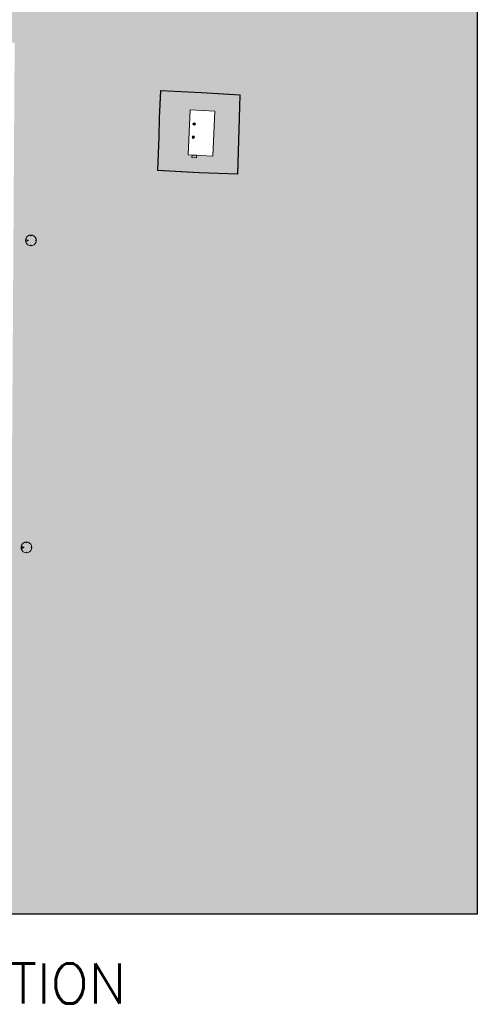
# Model space of a CAD drawing. Extents: x -6068 to 35118, y -17738 to 67348.
# Tile 67 of 88: x 3720 to 6571, y -17000 to -10871. Entities that reach past the tile are written whole.
import ezdxf

# ---------------------------------------------------------------- set-up
doc = ezdxf.new("R2010")
doc.units = 0
doc.header["$LTSCALE"] = 15
doc.linetypes.add('Continua', pattern=[0])
doc.linetypes.add('Cui_CONTINU', pattern=[0])
doc.layers.add('Bloc 3D - Dessin - NIVEAUX - Style par défaut', color=7, linetype='Continua', lineweight=0, true_color=0x000000)
doc.layers.add('EDL_EXTERIEUR', color=9, linetype='Cui_CONTINU')
doc.layers.add('PIS-fond de plan', color=7, linetype='Cui_CONTINU')
doc.styles.get("Standard").update_dxf_attribs({"font": 'simplex.shx'})

msp = doc.modelspace()

# ---------------------------------------------------------------- hatches: boundary and pattern name
at = {"layer": 'Bloc 3D - Dessin - NIVEAUX - Style par défaut', "linetype": 'Continua', "lineweight": 0, "ltscale": 0.1, "true_color": 0xd1591a}
for points in [[(4798.2, -11519.9), (4798.4, -11521.3), (4798.7, -11522.6), (4799.3, -11523.9), (4800.1, -11525.1), (4801.1, -11526), (4802.2, -11526.8), (4803.5, -11527.4), (4804.8, -11527.8), (4806.2, -11527.9), (4807.6, -11527.8), (4809, -11527.4), (4810.2, -11526.8), (4811.4, -11526), (4812.4, -11525.1), (4813.2, -11523.9), (4813.7, -11522.6), (4814.1, -11521.3), (4814.2, -11519.9), (4814.1, -11518.5), (4813.7, -11517.2), (4813.2, -11515.9), (4812.4, -11514.8), (4811.4, -11513.8), (4810.2, -11513), (4809, -11512.4), (4807.6, -11512), (4806.2, -11511.9), (4804.8, -11512), (4803.5, -11512.4), (4802.2, -11513), (4801.1, -11513.8), (4800.1, -11514.8), (4799.3, -11515.9), (4798.7, -11517.2), (4798.4, -11518.5)], [(4793.5, -11601.2), (4793.6, -11602.6), (4794, -11604), (4794.6, -11605.2), (4795.4, -11606.4), (4796.4, -11607.4), (4797.5, -11608.2), (4798.8, -11608.7), (4800.1, -11609.1), (4801.5, -11609.2), (4802.9, -11609.1), (4804.3, -11608.7), (4805.5, -11608.2), (4806.7, -11607.4), (4807.6, -11606.4), (4808.4, -11605.2), (4809, -11604), (4809.4, -11602.6), (4809.5, -11601.2), (4809.4, -11599.8), (4809, -11598.5), (4808.4, -11597.2), (4807.6, -11596.1), (4806.7, -11595.1), (4805.5, -11594.3), (4804.3, -11593.7), (4802.9, -11593.3), (4801.5, -11593.2), (4800.1, -11593.3), (4798.8, -11593.7), (4797.5, -11594.3), (4796.4, -11595.1), (4795.4, -11596.1), (4794.6, -11597.2), (4794, -11598.5), (4793.6, -11599.8)]]:
    msp.add_hatch(color=32, dxfattribs=at).paths.add_polyline_path(points)
at = {"layer": 'PIS-fond de plan', "linetype": 'Continuous', "ltscale": 0.08, "true_color": 0xcdeede}
h = msp.add_hatch(dxfattribs=at)
h.set_pattern_fill('GRASS', color=254, scale=7)
edge = h.paths.add_edge_path(flags=16)
edge.add_line((-716, -7815), (3486.3, -7813.1))
edge.add_line((3486.3, -7813.1), (3348, -9364.4))
edge.add_line((3348, -9364.4), (1313.7, -9405.9))
edge.add_line((1313.7, -9405.9), (1300.9, -9416.6))
edge.add_line((1300.9, -9416.6), (1267.7, -11002.1))
edge.add_line((1267.7, -11002.1), (3688.8, -11013.1))
edge.add_line((3688.8, -11013.1), (3679.9, -12400.1))
edge.add_line((3679.9, -12400.1), (3678, -12707.9))
edge.add_line((3678, -12707.9), (3675, -13163.6))
edge.add_line((3675, -13163.6), (3672.2, -13607.6))
edge.add_line((3672.2, -13607.6), (3668.8, -14137))
edge.add_line((3668.8, -14137), (3664.9, -14443.6))
edge.add_line((3664.9, -14443.6), (3661.7, -15200.6))
edge.add_line((3661.7, -15200.6), (2630.2, -15196.2))
edge.add_line((2630.2, -15196.2), (1672.4, -15192.2))
edge.add_arc((1040.3, -14789.6), 749.5, 213.18619, 327.50807, ccw=False)
edge.add_line((413, -15199.9), (-407.3, -15196.8))
edge.add_line((-407.3, -15196.8), (-430.1, -14583.3))
edge.add_line((-430.1, -14583.3), (-463.3, -13660.2))
edge.add_line((-463.3, -13660.2), (-663.4, -13280.9))
edge.add_arc((-433.7, -12823.6), 511.7, 116.04318, 243.32429, ccw=False)
edge.add_line((-658.4, -12363.9), (-459.8, -12047.1))
edge.add_line((-459.8, -12047.1), (-458.9, -11676.1))
edge.add_line((-458.9, -11676.1), (-455.8, -10994.3))
edge.add_line((-455.8, -10994.3), (205.4, -10997.3))
edge.add_line((205.4, -10997.3), (868.2, -11000.3))
edge.add_line((868.2, -11000.3), (886.2, -10204))
edge.add_line((886.2, -10204), (904.1, -9407.6))
edge.add_line((904.1, -9407.6), (-911.6, -9376.7))
edge.add_line((-911.6, -9376.7), (-716, -7815))
h.paths.add_polyline_path([(-3429.2, -6438.9), (6570.8, -6438.9), (6570.8, -16438.9), (-3429.2, -16438.9)])
h.paths.add_polyline_path([(4922.2, -11719.6), (4936.2, -11439.2), (4783, -11431.6), (4769, -11712)], flags=16)
edge = h.paths.add_edge_path()
edge.add_line((-6066.9, -9626.4), (-6066.9, -9116.9))
edge.add_arc((-5161.3, -5568.3), 3662.4, 255.68244, 259.51865)
edge.add_arc((-5746, -3907), 5263.2, 269.11235, 290.41333)
edge.add_arc((-5084.1, -6436.8), 2674.3, 296.03772, 306.81807)
edge.add_arc((-3682.6, -8386.4), 277.5, 316.44033, 362.799)
edge.add_line((-3405.4, -8372.9), (-3443.7, -7850.8))
edge.add_line((-3443.7, -7850.8), (-716.4, -7815))
edge.add_line((-716.4, -7815), (-836.6, -8776.7))
edge.add_line((-836.6, -8776.7), (-1967.3, -8776.7))
edge.add_arc((-2051.2, -12005.8), 3230.2, 88.51231, 122.20134)
edge.add_arc((-5352.4, -6644.8), 3066.1, 256.52395, 301.01591, ccw=False)

# ---------------------------------------------------------------- linework, layer by layer
at = {"layer": 'Bloc 3D - Dessin - NIVEAUX - Style par défaut', "color": 32, "linetype": 'Continua', "lineweight": 0, "ltscale": 0.1, "true_color": 0xd1591a}
for p, q in [((4821.8, -11714.6), (4793.4, -11713.2)), ((3758.3, -12234), (3756.7, -12244.3)), ((3758.3, -12234), (3756.7, -12244.2)), ((3756.7, -12244.2), (3756.7, -12244.3)), ((3758.3, -12254.6), (3756.7, -12244.3)), ((3756.7, -12244.3), (3756.7, -12244.4)), ((3756.7, -12244.4), (3758.3, -12254.6)), ((3758.2, -12244.3), (3758.2, -12239.9)), ((3758.2, -12239.9), (3760.6, -12239.9)), ((3758.2, -12248.6), (3758.2, -12244.3)), ((3760.6, -12248.6), (3758.2, -12248.6)), ((3758.3, -12234), (3760.6, -12229.6)), ((3758.4, -12233.9), (3758.3, -12234)), ((3760.6, -12259), (3758.3, -12254.6)), ((3758.3, -12254.6), (3758.4, -12254.7)), ((3760.6, -12229.5), (3758.4, -12233.9)), ((3758.4, -12254.7), (3760.6, -12259.1)), ((3759, -12240.1), (3758.8, -12240.1)), ((3758.8, -12240.1), (3758.8, -12240.1)), ((3758.8, -12240.1), (3758.8, -12244.3)), ((3758.8, -12244.3), (3758.8, -12248.5)), ((3758.8, -12248.5), (3758.8, -12248.5)), ((3758.8, -12248.5), (3759, -12248.5)), ((3759.2, -12240.1), (3759, -12240.1)), ((3759, -12248.5), (3759.2, -12248.5)), ((3761, -12240.1), (3759.2, -12240.1)), ((3759.2, -12248.5), (3761, -12248.5)), ((3761, -12228.7), (3760.6, -12229.5)), ((3760.6, -12229.6), (3760.6, -12229.5)), ((3760.6, -12229.7), (3760.6, -12229.6)), ((3760.6, -12230.7), (3760.6, -12229.7)), ((3760.6, -12234.8), (3760.6, -12230.7)), ((3760.6, -12239.9), (3760.6, -12234.8)), ((3760.6, -12253.8), (3760.6, -12248.6)), ((3760.6, -12257.9), (3760.6, -12253.8)), ((3760.6, -12258.9), (3760.6, -12257.9)), ((3761, -12228.7), (3763, -12224.7)), ((3763.1, -12224.8), (3761, -12228.8)), ((3761, -12228.8), (3761, -12228.9)), ((3761, -12228.9), (3761, -12229.9)), ((3761, -12229.9), (3761, -12234.9)), ((3761, -12234.9), (3761, -12240.1)), ((3761, -12248.5), (3761, -12253.7)), ((3761, -12253.7), (3761, -12258.7)), ((3761, -12258.7), (3761, -12259.7)), ((3770.4, -12217.4), (3763.1, -12224.8)), ((3764.7, -12242.1), (3764.6, -12242.2)), ((3764.6, -12246.4), (3764.7, -12246.5)), ((3765, -12242), (3764.7, -12242.1)), ((3764.7, -12246.5), (3765, -12246.6)), ((3765.3, -12242), (3765, -12242)), ((3765, -12246.6), (3765.3, -12246.6)), ((3765.3, -12246.6), (3765, -12246.6)), ((3765.3, -12242), (3767.6, -12242)), ((3767.6, -12246.6), (3765.3, -12246.6)), ((3767.6, -12242), (3771.2, -12242)), ((3771.2, -12246.6), (3767.6, -12246.6)), ((3770.4, -12217.4), (3779.6, -12212.7)), ((3779.7, -12212.7), (3770.4, -12217.4)), ((3771.2, -12242), (3772.4, -12242.3)), ((3772.4, -12246.3), (3771.2, -12246.6)), ((3772.4, -12242.3), (3773.3, -12243.2)), ((3773.3, -12245.4), (3772.4, -12246.3)), ((3773.3, -12243.2), (3773.6, -12244.3)), ((3773.6, -12244.3), (3773.3, -12245.4)), ((3779.6, -12212.7), (3779.7, -12212.7)), ((3779.7, -12212.7), (3788.3, -12211.3)), ((3788.3, -12211.3), (3779.7, -12212.7)), ((3788.3, -12211.3), (3788.3, -12211.3)), ((3788.3, -12211.4), (3788.3, -12211.3)), ((3788.3, -12211.8), (3788.3, -12211.4)), ((3788.3, -12215.1), (3788.3, -12211.8)), ((3788.5, -12215.1), (3788.3, -12215.1)), ((3789.9, -12211), (3788.5, -12211.3)), ((3788.5, -12211.3), (3789.9, -12211.1)), ((3788.5, -12211.3), (3788.5, -12211.4)), ((3788.5, -12211.3), (3788.5, -12211.3)), ((3788.5, -12211.4), (3788.5, -12211.8)), ((3788.5, -12211.8), (3788.5, -12214.8)), ((3789.9, -12214.7), (3788.5, -12214.8)), ((3788.5, -12214.8), (3788.5, -12215.1)), ((3789.9, -12215.1), (3788.5, -12215.1)), ((3789.9, -12211), (3791.3, -12211.3)), ((3791.3, -12211.3), (3789.9, -12211.1)), ((3791.3, -12214.8), (3789.9, -12214.7)), ((3791.3, -12215.1), (3789.9, -12215.1)), ((3791.3, -12211.4), (3791.3, -12211.3)), ((3791.3, -12211.8), (3791.3, -12211.4)), ((3791.3, -12214.8), (3791.3, -12211.8)), ((3791.3, -12215.1), (3791.3, -12214.8)), ((3791.5, -12215.1), (3791.3, -12215.1)), ((3800.2, -12212.7), (3791.5, -12211.3)), ((3791.5, -12211.3), (3791.5, -12211.4)), ((3791.5, -12211.3), (3791.5, -12211.3)), ((3791.5, -12211.3), (3800.2, -12212.7)), ((3791.5, -12211.4), (3791.5, -12211.8)), ((3791.5, -12211.8), (3791.5, -12215.1)), ((3800.2, -12212.7), (3809.5, -12217.4)), ((3809.5, -12217.4), (3800.2, -12212.7)), ((3800.3, -12212.7), (3800.2, -12212.7)), ((3809.5, -12217.4), (3800.3, -12212.7)), ((3816.8, -12224.8), (3809.5, -12217.4)), ((3821.6, -12234), (3816.8, -12224.8)), ((3816.8, -12263.8), (3821.6, -12254.6)), ((3816.9, -12224.7), (3821.5, -12233.9)), ((3821.5, -12254.7), (3816.9, -12263.9)), ((3819.2, -12242.9), (3819.2, -12242.7)), ((3819.2, -12242.7), (3822.4, -12242.7)), ((3819.5, -12242.9), (3819.2, -12242.9)), ((3819.2, -12244.3), (3819.2, -12242.9)), ((3819.2, -12245.7), (3819.2, -12244.3)), ((3819.2, -12245.7), (3819.5, -12245.7)), ((3819.2, -12245.9), (3819.2, -12245.7)), ((3822.4, -12245.9), (3819.2, -12245.9)), ((3819.5, -12244.3), (3819.5, -12242.9)), ((3822.4, -12242.9), (3819.5, -12242.9)), ((3819.5, -12245.7), (3819.5, -12244.3)), ((3819.5, -12245.7), (3822.4, -12245.7)), ((3821.5, -12233.9), (3821.6, -12234)), ((3821.6, -12234), (3822.9, -12242.7)), ((3821.6, -12234), (3823, -12242.7)), ((3822.9, -12245.9), (3821.6, -12254.6)), ((3821.6, -12254.6), (3823, -12245.9)), ((3821.6, -12254.6), (3822.9, -12245.9)), ((3822.4, -12242.7), (3822.9, -12242.7)), ((3822.9, -12242.9), (3822.4, -12242.9)), ((3822.4, -12245.7), (3822.9, -12245.7)), ((3822.9, -12245.9), (3822.4, -12245.9)), ((3822.9, -12242.7), (3822.9, -12242.7)), ((3822.9, -12242.7), (3823, -12242.7)), ((3822.9, -12242.9), (3823.2, -12244.3)), ((3823, -12242.9), (3822.9, -12242.9)), ((3822.9, -12242.9), (3822.9, -12242.9)), ((3822.9, -12245.7), (3823.2, -12244.3)), ((3822.9, -12245.7), (3822.9, -12245.7)), ((3823, -12245.9), (3822.9, -12245.9)), ((3822.9, -12245.9), (3822.9, -12245.9)), ((3823.2, -12244.3), (3823, -12242.9)), ((3823.2, -12244.3), (3823, -12245.7)), ((3760.6, -12259), (3760.6, -12258.9)), ((3760.6, -12259.1), (3760.6, -12259)), ((3760.6, -12259.1), (3761, -12259.9)), ((3761, -12259.7), (3761, -12259.8)), ((3761, -12259.8), (3763.1, -12263.8)), ((3763.1, -12263.8), (3761, -12259.8)), ((3761, -12259.9), (3763, -12263.9)), ((3770.4, -12271.2), (3763.1, -12263.8)), ((3770.4, -12271.2), (3779.7, -12275.9)), ((3770.4, -12271.2), (3779.6, -12275.9)), ((3779.6, -12275.9), (3779.7, -12275.9)), ((3779.7, -12275.9), (3788.3, -12277.3)), ((3788.3, -12277.3), (3779.7, -12275.9)), ((3779.7, -12275.9), (3788.3, -12277.3)), ((3788.3, -12276.8), (3788.3, -12273.5)), ((3788.3, -12273.5), (3788.5, -12273.5)), ((3788.3, -12277.2), (3788.3, -12276.8)), ((3788.3, -12277.3), (3788.3, -12277.2)), ((3788.3, -12277.3), (3788.3, -12277.3)), ((3788.5, -12273.5), (3788.5, -12273.8)), ((3788.5, -12273.5), (3789.9, -12273.5)), ((3788.5, -12273.8), (3789.9, -12273.9)), ((3788.5, -12273.8), (3788.5, -12276.8)), ((3788.5, -12276.8), (3788.5, -12277.2)), ((3788.5, -12277.2), (3788.5, -12277.3)), ((3788.5, -12277.3), (3789.9, -12277.5)), ((3789.9, -12277.6), (3788.5, -12277.3)), ((3789.9, -12273.5), (3791.3, -12273.5)), ((3789.9, -12273.9), (3791.3, -12273.8)), ((3791.3, -12277.3), (3789.9, -12277.5)), ((3789.9, -12277.6), (3791.3, -12277.3)), ((3791.3, -12273.8), (3791.3, -12273.5)), ((3791.3, -12273.5), (3791.5, -12273.5)), ((3791.3, -12276.8), (3791.3, -12273.8)), ((3791.3, -12277.2), (3791.3, -12276.8)), ((3791.3, -12277.3), (3791.3, -12277.2)), ((3791.3, -12277.3), (3791.3, -12277.3)), ((3791.5, -12273.5), (3791.5, -12276.8)), ((3800.2, -12275.9), (3791.5, -12277.3)), ((3791.5, -12277.3), (3800.2, -12275.9)), ((3791.5, -12276.8), (3791.5, -12277.2)), ((3791.5, -12277.2), (3791.5, -12277.3)), ((3791.5, -12277.3), (3791.5, -12277.3)), ((3800.2, -12275.9), (3809.5, -12271.2)), ((3809.5, -12271.2), (3800.2, -12275.9)), ((3800.3, -12275.9), (3800.2, -12275.9)), ((3809.5, -12271.2), (3800.3, -12275.9)), ((3816.8, -12263.8), (3809.5, -12271.2)), ((3729.9, -14145.2), (3728.3, -14155.3)), ((3729.9, -14145.2), (3728.3, -14155.4)), ((3728.3, -14155.3), (3728.3, -14155.4)), ((3729.9, -14165.7), (3728.3, -14155.4)), ((3728.3, -14155.4), (3728.3, -14155.5)), ((3728.3, -14155.5), (3729.9, -14165.7)), ((3729.8, -14151.1), (3732.2, -14151.1)), ((3729.8, -14155.4), (3729.8, -14151.1)), ((3729.8, -14159.8), (3729.8, -14155.4)), ((3729.9, -14145.2), (3732.2, -14140.7)), ((3732.2, -14140.7), (3729.9, -14145.1)), ((3729.9, -14145.1), (3729.9, -14145.2)), ((3730.4, -14151.2), (3730.4, -14151.2)), ((3730.6, -14151.2), (3730.4, -14151.2)), ((3730.4, -14151.2), (3730.4, -14155.4)), ((3730.4, -14155.4), (3730.4, -14159.7)), ((3730.8, -14151.2), (3730.6, -14151.2)), ((3732.6, -14151.2), (3730.8, -14151.2)), ((3732.6, -14139.9), (3732.2, -14140.7)), ((3732.2, -14140.7), (3732.2, -14140.7)), ((3732.2, -14140.9), (3732.2, -14140.7)), ((3732.2, -14141.9), (3732.2, -14140.9)), ((3732.2, -14145.9), (3732.2, -14141.9)), ((3732.2, -14151.1), (3732.2, -14145.9)), ((3732.6, -14139.9), (3734.6, -14135.9)), ((3734.6, -14135.9), (3732.6, -14139.9)), ((3732.6, -14139.9), (3732.6, -14140.1)), ((3732.6, -14140.1), (3732.6, -14141.1)), ((3732.6, -14141.1), (3732.6, -14146)), ((3732.6, -14146), (3732.6, -14151.2)), ((3742, -14128.6), (3734.6, -14135.9)), ((3736.3, -14153.2), (3736.2, -14153.3)), ((3736.2, -14157.6), (3736.3, -14157.7)), ((3736.5, -14153.2), (3736.3, -14153.2)), ((3736.3, -14157.7), (3736.5, -14157.7)), ((3736.9, -14153.1), (3736.5, -14153.2)), ((3736.5, -14157.7), (3736.9, -14157.8)), ((3736.9, -14157.8), (3736.5, -14157.7)), ((3736.9, -14153.1), (3739.2, -14153.1)), ((3739.2, -14157.8), (3736.9, -14157.8)), ((3739.2, -14153.1), (3742.8, -14153.1)), ((3742.8, -14157.8), (3739.2, -14157.8)), ((3751.3, -14123.8), (3742, -14128.6)), ((3742, -14128.5), (3751.2, -14123.9)), ((3742.8, -14153.1), (3744, -14153.4)), ((3744, -14157.5), (3742.8, -14157.8)), ((3744, -14153.4), (3744.9, -14154.3)), ((3744.9, -14156.6), (3744, -14157.5)), ((3744.9, -14154.3), (3745.2, -14155.4)), ((3745.2, -14155.4), (3744.9, -14156.6)), ((3751.2, -14123.9), (3751.3, -14123.8)), ((3759.9, -14122.4), (3751.3, -14123.8)), ((3751.3, -14123.8), (3759.9, -14122.5)), ((3759.9, -14122.5), (3759.9, -14122.4)), ((3759.9, -14123), (3759.9, -14122.5)), ((3759.9, -14122.5), (3759.9, -14122.5)), ((3759.9, -14126.2), (3759.9, -14123)), ((3760.1, -14126.2), (3759.9, -14126.2)), ((3760.1, -14122.5), (3761.5, -14122.2)), ((3761.5, -14122.2), (3760.1, -14122.4)), ((3760.1, -14122.4), (3760.1, -14122.5)), ((3760.1, -14122.5), (3760.1, -14122.5)), ((3760.1, -14122.5), (3760.1, -14123)), ((3760.1, -14123), (3760.1, -14125.9)), ((3761.5, -14125.9), (3760.1, -14125.9)), ((3760.1, -14125.9), (3760.1, -14126.2)), ((3761.5, -14126.2), (3760.1, -14126.2)), ((3762.9, -14122.5), (3761.5, -14122.2)), ((3761.5, -14122.2), (3762.9, -14122.4)), ((3762.9, -14125.9), (3761.5, -14125.9)), ((3762.9, -14126.2), (3761.5, -14126.2)), ((3762.9, -14122.5), (3762.9, -14122.5)), ((3762.9, -14123), (3762.9, -14122.5)), ((3762.9, -14125.9), (3762.9, -14123)), ((3762.9, -14126.2), (3762.9, -14125.9)), ((3763.1, -14126.2), (3762.9, -14126.2)), ((3763.1, -14122.4), (3771.8, -14123.8)), ((3763.1, -14122.4), (3763.1, -14122.5)), ((3771.8, -14123.8), (3763.1, -14122.5)), ((3763.1, -14122.5), (3763.1, -14122.5)), ((3763.1, -14122.5), (3763.1, -14123)), ((3763.1, -14123), (3763.1, -14126.2)), ((3771.9, -14123.9), (3771.8, -14123.8)), ((3771.8, -14123.8), (3781.1, -14128.6)), ((3781.1, -14128.6), (3771.8, -14123.8)), ((3781.1, -14128.5), (3771.9, -14123.9)), ((3788.4, -14135.9), (3781.1, -14128.6)), ((3793.1, -14145.2), (3788.4, -14135.9)), ((3788.5, -14135.9), (3793.1, -14145.1)), ((3790.7, -14154), (3790.7, -14153.8)), ((3790.7, -14153.8), (3794, -14153.8)), ((3790.8, -14155.4), (3790.7, -14154)), ((3791.1, -14154), (3790.7, -14154)), ((3790.7, -14156.8), (3790.8, -14155.4)), ((3790.7, -14156.8), (3791.1, -14156.8)), ((3790.7, -14157), (3790.7, -14156.8)), ((3794, -14157), (3790.7, -14157)), ((3791.1, -14155.4), (3791.1, -14154)), ((3794, -14154), (3791.1, -14154)), ((3791.1, -14156.8), (3791.1, -14155.4)), ((3791.1, -14156.8), (3794, -14156.8)), ((3793.1, -14145.1), (3793.2, -14145.2)), ((3793.1, -14145.2), (3794.5, -14153.8)), ((3794.5, -14157), (3793.1, -14165.7)), ((3793.1, -14165.7), (3794.5, -14157)), ((3793.2, -14145.2), (3794.6, -14153.8)), ((3793.2, -14165.7), (3794.6, -14157)), ((3794, -14153.8), (3794.5, -14153.8)), ((3794.5, -14154), (3794, -14154)), ((3794, -14156.8), (3794.5, -14156.8)), ((3794.5, -14157), (3794, -14157)), ((3794.5, -14153.8), (3794.6, -14153.8)), ((3794.5, -14153.8), (3794.5, -14153.8)), ((3794.5, -14154), (3794.5, -14154)), ((3794.5, -14154), (3794.8, -14155.4)), ((3794.6, -14154), (3794.5, -14154)), ((3794.5, -14156.8), (3794.8, -14155.4)), ((3794.5, -14156.8), (3794.5, -14156.8)), ((3794.6, -14157), (3794.5, -14157)), ((3794.5, -14157), (3794.5, -14157)), ((3794.8, -14155.4), (3794.6, -14154)), ((3794.8, -14155.4), (3794.6, -14156.8)), ((3732.2, -14159.8), (3729.8, -14159.8)), ((3729.9, -14165.7), (3729.9, -14165.8)), ((3732.2, -14170.2), (3729.9, -14165.7)), ((3729.9, -14165.8), (3732.2, -14170.2)), ((3730.4, -14159.7), (3730.6, -14159.7)), ((3730.4, -14159.7), (3730.4, -14159.7)), ((3730.6, -14159.7), (3730.8, -14159.7)), ((3730.8, -14159.7), (3732.6, -14159.7)), ((3732.2, -14165), (3732.2, -14159.8)), ((3732.2, -14169), (3732.2, -14165)), ((3732.2, -14170), (3732.2, -14169)), ((3732.2, -14170.2), (3732.2, -14170)), ((3732.2, -14170.2), (3732.2, -14170.2)), ((3732.2, -14170.2), (3732.6, -14171)), ((3732.6, -14159.7), (3732.6, -14164.9)), ((3732.6, -14164.9), (3732.6, -14169.8)), ((3732.6, -14169.8), (3732.6, -14170.8)), ((3732.6, -14170.8), (3732.6, -14171)), ((3732.6, -14171), (3734.6, -14175)), ((3734.6, -14175), (3732.6, -14171)), ((3732.6, -14171), (3734.6, -14175)), ((3742, -14182.3), (3734.6, -14175)), ((3742, -14182.3), (3751.3, -14187.1)), ((3742, -14182.4), (3751.2, -14187)), ((3751.2, -14187), (3751.3, -14187.1)), ((3751.3, -14187.1), (3759.9, -14188.5)), ((3759.9, -14188.4), (3751.3, -14187.1)), ((3751.3, -14187.1), (3759.9, -14188.4)), ((3759.9, -14187.9), (3759.9, -14184.7)), ((3759.9, -14184.7), (3760.1, -14184.7)), ((3759.9, -14188.4), (3759.9, -14187.9)), ((3759.9, -14188.5), (3759.9, -14188.4)), ((3759.9, -14188.4), (3759.9, -14188.4)), ((3760.1, -14184.7), (3760.1, -14185)), ((3760.1, -14184.7), (3761.5, -14184.7)), ((3760.1, -14185), (3760.1, -14187.9)), ((3760.1, -14185), (3761.5, -14185)), ((3760.1, -14187.9), (3760.1, -14188.4)), ((3760.1, -14188.4), (3761.5, -14188.7)), ((3760.1, -14188.4), (3760.1, -14188.4)), ((3761.5, -14188.7), (3760.1, -14188.5)), ((3761.5, -14184.7), (3762.9, -14184.7)), ((3761.5, -14185), (3762.9, -14185)), ((3762.9, -14188.4), (3761.5, -14188.7)), ((3761.5, -14188.7), (3762.9, -14188.5)), ((3762.9, -14185), (3762.9, -14184.7)), ((3762.9, -14184.7), (3763.1, -14184.7)), ((3762.9, -14187.9), (3762.9, -14185)), ((3762.9, -14188.4), (3762.9, -14187.9)), ((3762.9, -14188.4), (3762.9, -14188.4)), ((3762.9, -14188.5), (3762.9, -14188.4)), ((3763.1, -14184.7), (3763.1, -14187.9)), ((3763.1, -14188.5), (3771.8, -14187.1)), ((3771.8, -14187.1), (3763.1, -14188.4)), ((3763.1, -14187.9), (3763.1, -14188.4)), ((3763.1, -14188.4), (3763.1, -14188.5)), ((3763.1, -14188.4), (3763.1, -14188.4)), ((3771.8, -14187.1), (3781.1, -14182.3)), ((3781.1, -14182.3), (3771.8, -14187.1)), ((3771.9, -14187), (3771.8, -14187.1)), ((3781.1, -14182.4), (3771.9, -14187)), ((3788.4, -14175), (3781.1, -14182.3)), ((3788.4, -14175), (3793.1, -14165.7)), ((3793.1, -14165.8), (3788.5, -14175))]:
    msp.add_line(p, q, dxfattribs=at)
msp.add_lwpolyline([(4922.2, -11719.6), (4936.2, -11439.2), (4783, -11431.6), (4769, -11712)], close=True, dxfattribs=at)
msp.add_lwpolyline([(4793.4, -11713.2), (4792.7, -11727.9), (4820.9, -11729.5), (4821.8, -11714.6)], dxfattribs=at)
for centre in [(4806.2, -11519.9), (4801.5, -11601.2)]:
    msp.add_circle(centre, 8, dxfattribs=at)
at = {"layer": 'EDL_EXTERIEUR', "color": 7, "linetype": 'Continua', "lineweight": 13, "ltscale": 0.1}
for p, q in [((4588.7, -11481.2), (4596.4, -11311.1)), ((4590.7, -11481.3), (4598.3, -11313.2)), ((4596.4, -11311.1), (4853.1, -11324.2)), ((4598.3, -11313.2), (4853, -11326.2)), ((4853, -11326.2), (5090.6, -11340.6)), ((4853.1, -11324.2), (5092.7, -11338.7)), ((5092.7, -11338.7), (5090.1, -11483.5)), ((5090.6, -11340.6), (5088.1, -11483.4)), ((4586.8, -11598.8), (4589.1, -11483)), ((4588.7, -11481.2), (4590.7, -11481.3)), ((4588.8, -11598.8), (4591.1, -11483.1)), ((4589.1, -11483), (4591.1, -11483.1)), ((5088.1, -11483.4), (5076.1, -11830.7)), ((5090.1, -11483.5), (5078, -11832.7)), ((4577.7, -11808.7), (4586.8, -11599.9)), ((4579.8, -11806.8), (4588.8, -11600)), ((4586.8, -11598.8), (4588.8, -11598.8)), ((4586.8, -11599.9), (4588.8, -11600)), ((4837.3, -11823), (4577.7, -11808.7)), ((4837.4, -11821), (4579.8, -11806.8)), ((5078, -11832.7), (4837.3, -11823)), ((5076.1, -11830.7), (4837.4, -11821))]:
    msp.add_line(p, q, dxfattribs=at)
at = {"layer": 'PIS-fond de plan', "color": 6}
msp.add_lwpolyline([(-6066.9, -6438.9), (6570.8, -6438.9), (6570.8, -16438.9), (-6066.9, -16438.9)], close=True, dxfattribs=at)

# ---------------------------------------------------------------- texts
at = {"layer": 'PIS-fond de plan', "color": 6, "insert": (1149.1, -16745.5), "char_height": 250, "attachment_point": 1}
msp.add_mtext_dynamic_manual_height_columns('PLAN DE SITUATION', width=3729.121, gutter_width=12.5, heights=[0], dxfattribs=at)

doc.saveas('drawing.dxf')
